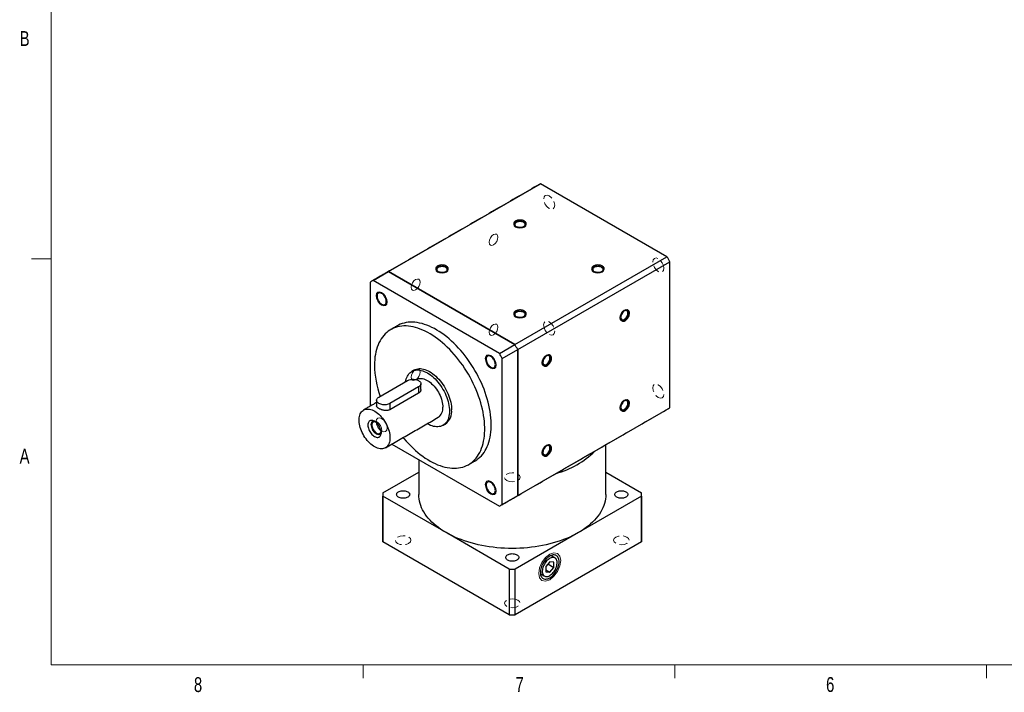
# Model space of a CAD drawing. Header units: millimetres. Extents: x 11 to 421, y 5 to 275.
# Tile 1 of 5: x 11 to 169, y 6 to 113. Entities that reach past the tile are written whole.
import ezdxf

# ---------------------------------------------------------------- set-up
doc = ezdxf.new("R2010")
doc.units = ezdxf.units.MM
doc.linetypes.add('HIDDEN', pattern=[1.905, 1.27, -0.635])
doc.styles.add('SLDTEXTSTYLE0', font='TXT', dxfattribs={"width": 0.75})

msp = doc.modelspace()

# ---------------------------------------------------------------- linework, layer by layer
at = {"color": 7, "linetype": 'Continuous', "lineweight": 0}
for p, q in [((15.9068, 270.3087), (15.9068, 9.9587)), ((15.9068, 75.0462), (12.7318, 75.0462)), ((415.9568, 9.9587), (15.9068, 9.9587)), ((65.9067, 9.9587), (65.9067, 7.8048)), ((115.9129, 9.9587), (115.9129, 7.8048)), ((165.9192, 9.9587), (165.9192, 7.8048))]:
    msp.add_line(p, q, dxfattribs=at)
at = {"color": 7, "linetype": 'Continuous', "lineweight": 30}
for p, q in [((69.9811, 73.0231), (94.3763, 87.1061)), ((114.6525, 75.4009), (94.3763, 87.1061)), ((90.2573, 61.3179), (114.6525, 75.4009)), ((90.7258, 60.5064), (115.121, 74.5895)), ((115.121, 51.1753), (115.121, 74.5895)), ((67.5062, 71.5944), (69.9811, 73.0231)), ((69.9811, 73.0231), (90.2573, 61.3179)), ((90.2573, 61.3179), (69.9811, 73.0231)), ((67.0378, 71.3238), (67.0378, 51.412)), ((87.7825, 59.8892), (67.5062, 71.5944)), ((87.7825, 59.8892), (90.2573, 61.3179)), ((88.251, 59.0777), (90.7258, 60.5064)), ((90.7258, 60.5064), (90.7258, 37.0922)), ((90.7258, 37.0922), (90.7258, 60.5064)), ((88.251, 35.6635), (88.251, 59.0777)), ((68.452, 52.882), (73.0482, 55.5353)), ((74.8159, 54.5148), (70.2197, 51.8615)), ((74.8159, 54.5148), (74.8159, 53.5098)), ((74.8159, 53.5098), (70.2197, 50.8564)), ((70.2197, 51.8615), (70.2197, 50.8564)), ((90.7258, 37.0922), (115.121, 51.1753)), ((70.5363, 45.3489), (87.7825, 35.393)), ((69.0972, 37.5342), (74.8419, 40.8506)), ((104.8419, 40.8506), (110.5867, 37.5342)), ((69.0972, 29.6445), (69.0972, 36.9933)), ((79.2353, 31.1407), (69.0972, 36.9933)), ((88.251, 35.6635), (90.7258, 37.0922)), ((110.5867, 36.9933), (100.4485, 31.1407)), ((110.5867, 36.9933), (110.5867, 29.6445)), ((89.3735, 25.2881), (79.2353, 31.1407)), ((100.4485, 31.1407), (90.3104, 25.2881)), ((89.3735, 17.9392), (69.0972, 29.6445)), ((110.5867, 29.6445), (90.3104, 17.9392)), ((89.3735, 25.2881), (89.3735, 17.9392)), ((90.3104, 17.9392), (90.3104, 25.2881)), ((95.8524, 26.4743), (95.2188, 25.6862)), ((95.2188, 25.6862), (95.2188, 24.8413)), ((95.5582, 26.1084), (96.4859, 25.5728)), ((96.4859, 26.4177), (95.8524, 26.4743)), ((95.8524, 24.7847), (96.4859, 25.5728)), ((96.4859, 25.5728), (96.4859, 26.4177)), ((95.2188, 25.1504), (95.8524, 24.7847)), ((95.2188, 24.8413), (95.8524, 24.7847))]:
    msp.add_line(p, q, dxfattribs=at)
at = {"color": 7, "linetype": 'HIDDEN', "lineweight": 0, "flags": 128}
for points in [[(95.7644, 85.1815), (95.4262, 85.2991), (95.1394, 85.2434), (94.9478, 85.0229), (94.8805, 84.6711), (94.9478, 84.2417), (95.1394, 83.8), (95.4262, 83.4132), (95.7644, 83.1402), (96.1027, 83.0226), (96.3894, 83.0783), (96.581, 83.2989), (96.6483, 83.6506), (96.581, 84.0801), (96.3894, 84.5218), (96.1027, 84.9086), (95.7644, 85.1815)], [(114.1483, 73.5481), (114.081, 73.9775), (113.8894, 74.4193), (113.6027, 74.8061), (113.2644, 75.079), (112.9262, 75.1966), (112.6394, 75.1409), (112.4478, 74.9203), (112.3805, 74.5686), (112.4478, 74.1392), (112.6394, 73.6974), (112.9262, 73.3106), (113.2644, 73.0377), (113.6027, 72.9201), (113.8894, 72.9758), (114.081, 73.1963), (114.1483, 73.5481)], [(94.8805, 64.4628), (94.9478, 64.0333), (95.1394, 63.5916), (95.4262, 63.2048), (95.7644, 62.9318), (96.1027, 62.8143), (96.3894, 62.87), (96.581, 63.0905), (96.6483, 63.4423), (96.581, 63.8717), (96.3894, 64.3134), (96.1027, 64.7002), (95.7644, 64.9732), (95.4262, 65.0908), (95.1394, 65.0351), (94.9478, 64.8145), (94.8805, 64.4628)], [(113.2644, 52.8293), (113.6027, 52.7117), (113.8894, 52.7675), (114.081, 52.988), (114.1483, 53.3397), (114.081, 53.7692), (113.8894, 54.2109), (113.6027, 54.5977), (113.2644, 54.8707), (112.9262, 54.9882), (112.6394, 54.9325), (112.4478, 54.712), (112.3805, 54.3602), (112.4478, 53.9308), (112.6394, 53.4891), (112.9262, 53.1023), (113.2644, 52.8293)], [(88.9581, 39.5072), (89.3636, 39.3508), (89.8419, 39.2958), (90.3203, 39.3508), (90.7258, 39.5072), (90.9968, 39.7413), (91.0919, 40.0174), (90.9968, 40.2936), (90.7258, 40.5277), (90.3203, 40.6841), (89.8419, 40.7391), (89.3636, 40.6841), (88.9581, 40.5277), (88.6871, 40.2936), (88.5919, 40.0174), (88.6871, 39.7413), (88.9581, 39.5072)], [(73.2258, 29.4047), (73.4968, 29.6388), (73.5919, 29.9149), (73.4968, 30.1911), (73.2258, 30.4252), (72.8203, 30.5816), (72.3419, 30.6365), (71.8636, 30.5816), (71.4581, 30.4252), (71.1871, 30.1911), (71.0919, 29.9149), (71.1871, 29.6388), (71.4581, 29.4047), (71.8636, 29.2482), (72.3419, 29.1933), (72.8203, 29.2482), (73.2258, 29.4047)], [(106.4581, 30.4252), (106.1871, 30.1911), (106.0919, 29.9149), (106.1871, 29.6388), (106.4581, 29.4047), (106.8636, 29.2482), (107.3419, 29.1933), (107.8203, 29.2482), (108.2258, 29.4047), (108.4968, 29.6388), (108.5919, 29.9149), (108.4968, 30.1911), (108.2258, 30.4252), (107.8203, 30.5816), (107.3419, 30.6365), (106.8636, 30.5816), (106.4581, 30.4252)], [(90.7258, 20.3226), (90.3203, 20.4791), (89.8419, 20.534), (89.3636, 20.4791), (88.9581, 20.3226), (88.6871, 20.0885), (88.5919, 19.8124), (88.6871, 19.5362), (88.9581, 19.3021), (89.3636, 19.1457), (89.8419, 19.0908), (90.3203, 19.1457), (90.7258, 19.3021), (90.9968, 19.5362), (91.0919, 19.8124), (90.9968, 20.0885), (90.7258, 20.3226)]]:
    msp.add_lwpolyline(points, dxfattribs=at)
at = {"color": 7, "linetype": 'Continuous', "lineweight": 0, "flags": 128}
for points in [[(91.7865, 80.1627), (91.4621, 80.0375), (91.0794, 79.9936), (90.6967, 80.0375), (90.3723, 80.1627), (90.1555, 80.3499), (90.0794, 80.5709), (90.1555, 80.7918), (90.3723, 80.9791), (90.6967, 81.1042), (91.0794, 81.1482), (91.4621, 81.1042), (91.7865, 80.9791), (92.0033, 80.7918), (92.0794, 80.5709), (92.0033, 80.3499), (91.7865, 80.1627)], [(86.1394, 77.7183), (86.1932, 77.4369), (86.3465, 77.2605), (86.5759, 77.2159), (86.8465, 77.31), (87.1171, 77.5283), (87.3465, 77.8378), (87.4998, 78.1911), (87.5536, 78.5347), (87.4998, 78.8161), (87.3465, 78.9925), (87.1171, 79.0371), (86.8465, 78.943), (86.5759, 78.7247), (86.3465, 78.4152), (86.1932, 78.0618), (86.1394, 77.7183)], [(79.2865, 72.9466), (78.9621, 72.8214), (78.5794, 72.7775), (78.1967, 72.8214), (77.8723, 72.9466), (77.6555, 73.1338), (77.5794, 73.3548), (77.6555, 73.5757), (77.8723, 73.763), (78.1967, 73.8881), (78.5794, 73.9321), (78.9621, 73.8881), (79.2865, 73.763), (79.5033, 73.5757), (79.5794, 73.3548), (79.5033, 73.1338), (79.2865, 72.9466)], [(104.2865, 72.9466), (103.9621, 72.8214), (103.5794, 72.7775), (103.1967, 72.8214), (102.8723, 72.9466), (102.6555, 73.1338), (102.5794, 73.3548), (102.6555, 73.5757), (102.8723, 73.763), (103.1967, 73.8881), (103.5794, 73.9321), (103.9621, 73.8881), (104.2865, 73.763), (104.5033, 73.5757), (104.5794, 73.3548), (104.5033, 73.1338), (104.2865, 72.9466)], [(73.6394, 70.5022), (73.6932, 70.2208), (73.8465, 70.0444), (74.0759, 69.9998), (74.3465, 70.0939), (74.6171, 70.3122), (74.8465, 70.6217), (74.9998, 70.9751), (75.0536, 71.3186), (74.9998, 71.6), (74.8465, 71.7764), (74.6171, 71.821), (74.3465, 71.7269), (74.0759, 71.5086), (73.8465, 71.1991), (73.6932, 70.8457), (73.6394, 70.5022)], [(68.8944, 67.6284), (68.5561, 67.9014), (68.2694, 68.2882), (68.0778, 68.7299), (68.0105, 69.1594), (68.0778, 69.5111), (68.2694, 69.7317), (68.5561, 69.7874), (68.8944, 69.6698), (69.2326, 69.3968), (69.5194, 69.01), (69.711, 68.5683), (69.7782, 68.1389), (69.711, 67.7871), (69.5194, 67.5666), (69.2326, 67.5109), (68.8944, 67.6284)], [(91.7865, 65.7305), (91.4621, 65.6053), (91.0794, 65.5614), (90.6967, 65.6053), (90.3723, 65.7305), (90.1555, 65.9178), (90.0794, 66.1387), (90.1555, 66.3596), (90.3723, 66.5469), (90.6967, 66.672), (91.0794, 66.716), (91.4621, 66.672), (91.7865, 66.5469), (92.0033, 66.3596), (92.0794, 66.1387), (92.0033, 65.9178), (91.7865, 65.7305)], [(107.1051, 65.615), (107.159, 65.9586), (107.3122, 66.312), (107.5416, 66.6214), (107.8122, 66.8398), (108.0828, 66.9338), (108.3122, 66.8893), (108.4655, 66.7129), (108.5193, 66.4314), (108.4655, 66.0879), (108.3122, 65.7345), (108.0828, 65.4251), (107.8122, 65.2067), (107.5416, 65.1126), (107.3122, 65.1572), (107.159, 65.3336), (107.1051, 65.615)], [(86.1394, 63.2838), (86.1932, 63.0023), (86.3465, 62.8259), (86.5759, 62.7814), (86.8465, 62.8754), (87.1171, 63.0938), (87.3465, 63.4032), (87.4998, 63.7566), (87.5536, 64.1002), (87.4998, 64.3816), (87.3465, 64.558), (87.1171, 64.6026), (86.8465, 64.5085), (86.5759, 64.2901), (86.3465, 63.9807), (86.1932, 63.6273), (86.1394, 63.2838)], [(85.5105, 59.0568), (85.5778, 59.4086), (85.7694, 59.6291), (86.0561, 59.6848), (86.3944, 59.5673), (86.7326, 59.2943), (87.0194, 58.9075), (87.211, 58.4658), (87.2782, 58.0363), (87.211, 57.6846), (87.0194, 57.4641), (86.7326, 57.4083), (86.3944, 57.5259), (86.0561, 57.7989), (85.7694, 58.1857), (85.5778, 58.6274), (85.5105, 59.0568)], [(94.6051, 58.3989), (94.659, 58.7425), (94.8122, 59.0959), (95.0416, 59.4053), (95.3122, 59.6237), (95.5828, 59.7177), (95.8122, 59.6732), (95.9655, 59.4968), (96.0193, 59.2154), (95.9655, 58.8718), (95.8122, 58.5184), (95.5828, 58.209), (95.3122, 57.9906), (95.0416, 57.8965), (94.8122, 57.9411), (94.659, 58.1175), (94.6051, 58.3989)], [(73.6394, 56.0677), (73.6932, 55.7863), (73.8465, 55.6098), (74.0759, 55.5653), (74.3465, 55.6593), (74.6171, 55.8777), (74.8465, 56.1871), (74.9998, 56.5405), (75.0536, 56.8841), (74.9998, 57.1655), (74.8465, 57.3419), (74.6171, 57.3865), (74.3465, 57.2924), (74.0759, 57.074), (73.8465, 56.7646), (73.6932, 56.4112), (73.6394, 56.0677)], [(107.1051, 51.1805), (107.159, 51.524), (107.3122, 51.8774), (107.5416, 52.1869), (107.8122, 52.4052), (108.0828, 52.4993), (108.3122, 52.4547), (108.4655, 52.2783), (108.5193, 51.9969), (108.4655, 51.6534), (108.3122, 51.3), (108.0828, 50.9905), (107.8122, 50.7722), (107.5416, 50.6781), (107.3122, 50.7227), (107.159, 50.8991), (107.1051, 51.1805)], [(67.1792, 48.4728), (67.2465, 48.8245), (67.4381, 49.045), (67.7248, 49.1008), (68.0631, 48.9832), (68.4013, 48.7102), (68.6881, 48.3234), (68.8797, 47.8817), (68.9469, 47.4523), (68.8797, 47.1005), (68.6881, 46.88), (68.4013, 46.8243), (68.0631, 46.9418), (67.7248, 47.2148), (67.4381, 47.6016), (67.2465, 48.0433), (67.1792, 48.4728)], [(69.7782, 47.9305), (69.711, 47.5788), (69.5194, 47.3582), (69.2326, 47.3025), (68.8944, 47.4201), (68.5561, 47.693), (68.2694, 48.0798), (68.0778, 48.5216), (68.0105, 48.951), (68.0778, 49.3028), (68.2694, 49.5233), (68.5561, 49.579), (68.8944, 49.4614), (69.2326, 49.1885), (69.5194, 48.8017), (69.711, 48.3599), (69.7782, 47.9305)], [(94.6051, 43.9644), (94.659, 44.308), (94.8122, 44.6613), (95.0416, 44.9708), (95.3122, 45.1891), (95.5828, 45.2832), (95.8122, 45.2386), (95.9655, 45.0622), (96.0193, 44.7808), (95.9655, 44.4373), (95.8122, 44.0839), (95.5828, 43.7744), (95.3122, 43.5561), (95.0416, 43.462), (94.8122, 43.5066), (94.659, 43.683), (94.6051, 43.9644)], [(86.3944, 39.3589), (86.7326, 39.0859), (87.0194, 38.6992), (87.211, 38.2574), (87.2782, 37.828), (87.211, 37.4762), (87.0194, 37.2557), (86.7326, 37.2), (86.3944, 37.3176), (86.0561, 37.5905), (85.7694, 37.9773), (85.5778, 38.419), (85.5105, 38.8485), (85.5778, 39.2002), (85.7694, 39.4208), (86.0561, 39.4765), (86.3944, 39.3589)], [(94.0846, 24.609), (94.2191, 25.4679), (94.6024, 26.3513), (95.1759, 27.1249), (95.8524, 27.6709), (96.5288, 27.906), (97.1024, 27.7946), (97.4856, 27.3535), (97.6201, 26.65), (97.4856, 25.7911), (97.1024, 24.9077), (96.5288, 24.1341), (95.8524, 23.5881), (95.1759, 23.353), (94.6024, 23.4644), (94.2191, 23.9055), (94.0846, 24.609)]]:
    msp.add_lwpolyline(points, dxfattribs=at)
at = {"color": 7, "linetype": 'Continuous', "lineweight": 30, "flags": 128}
for points in [[(91.7865, 80.3056), (91.8908, 80.3763), (91.974, 80.4558), (92.0341, 80.542), (92.0695, 80.6326), (92.0792, 80.7254), (92.063, 80.8178), (92.0213, 80.9076), (91.9553, 80.9923), (91.8666, 81.0698), (91.7574, 81.1381), (91.6308, 81.1954), (91.4898, 81.2402), (91.3382, 81.2714), (91.1799, 81.2881), (91.019, 81.29), (90.8597, 81.2769), (90.706, 81.2493), (90.562, 81.2078), (90.4315, 81.1535), (90.3177, 81.0878), (90.2236, 81.0124), (90.1517, 80.9293), (90.1038, 80.8406), (90.0812, 80.7486), (90.0844, 80.6557), (90.1135, 80.5643), (90.1675, 80.4768), (90.2451, 80.3955), (90.3444, 80.3223), (90.4627, 80.2593), (90.5969, 80.2081), (90.7437, 80.17), (90.8991, 80.1459), (91.0592, 80.1366), (91.2199, 80.1422), (91.3769, 80.1626), (91.5262, 80.1973), (91.6639, 80.2454), (91.7865, 80.3056)], [(91.7188, 80.2699), (91.7575, 80.2996), (91.8305, 80.3739), (91.8794, 80.4545), (91.9025, 80.5388), (91.8992, 80.6242), (91.8695, 80.7078), (91.8145, 80.7871), (91.7358, 80.8594), (91.636, 80.9224), (91.5183, 80.9741), (91.3865, 81.0129), (91.2449, 81.0374), (91.0979, 81.047), (90.9503, 81.0413), (90.8069, 81.0204), (90.6722, 80.9851), (90.5507, 80.9365), (90.4461, 80.8761), (90.3618, 80.8059), (90.3007, 80.7282), (90.2645, 80.6454), (90.2546, 80.5602), (90.2711, 80.4753), (90.3137, 80.3936), (90.3808, 80.3175), (90.44, 80.2699)], [(79.2865, 73.0895), (79.3908, 73.1602), (79.474, 73.2397), (79.5341, 73.3259), (79.5695, 73.4166), (79.5792, 73.5093), (79.563, 73.6017), (79.5213, 73.6915), (79.4553, 73.7762), (79.3666, 73.8537), (79.2574, 73.922), (79.1308, 73.9793), (78.9898, 74.0241), (78.8382, 74.0553), (78.6799, 74.072), (78.519, 74.0739), (78.3597, 74.0608), (78.206, 74.0332), (78.062, 73.9917), (77.9315, 73.9374), (77.8177, 73.8717), (77.7236, 73.7963), (77.6517, 73.7132), (77.6038, 73.6245), (77.5812, 73.5325), (77.5844, 73.4396), (77.6135, 73.3483), (77.6675, 73.2607), (77.7451, 73.1794), (77.8444, 73.1062), (77.9627, 73.0432), (78.0969, 72.992), (78.2437, 72.9539), (78.3991, 72.9298), (78.5592, 72.9205), (78.7199, 72.9261), (78.8769, 72.9465), (79.0262, 72.9812), (79.1639, 73.0293), (79.2865, 73.0895)], [(79.2188, 73.0538), (79.2575, 73.0835), (79.3305, 73.1578), (79.3794, 73.2384), (79.4025, 73.3227), (79.3992, 73.4081), (79.3695, 73.4917), (79.3145, 73.571), (79.2358, 73.6433), (79.136, 73.7063), (79.0183, 73.758), (78.8865, 73.7968), (78.7449, 73.8214), (78.5979, 73.8309), (78.4503, 73.8252), (78.3069, 73.8043), (78.1722, 73.769), (78.0507, 73.7204), (77.9461, 73.66), (77.8618, 73.5898), (77.8007, 73.5121), (77.7645, 73.4293), (77.7546, 73.3441), (77.7711, 73.2592), (77.8137, 73.1775), (77.8808, 73.1014), (77.94, 73.0538)], [(104.2865, 73.0895), (104.3908, 73.1602), (104.474, 73.2397), (104.5341, 73.3259), (104.5695, 73.4166), (104.5792, 73.5093), (104.563, 73.6017), (104.5213, 73.6915), (104.4553, 73.7762), (104.3666, 73.8537), (104.2574, 73.922), (104.1308, 73.9793), (103.9898, 74.0241), (103.8382, 74.0553), (103.6799, 74.072), (103.519, 74.0739), (103.3597, 74.0608), (103.206, 74.0332), (103.062, 73.9917), (102.9315, 73.9374), (102.8177, 73.8717), (102.7236, 73.7963), (102.6517, 73.7132), (102.6038, 73.6245), (102.5812, 73.5325), (102.5844, 73.4396), (102.6135, 73.3483), (102.6675, 73.2607), (102.7451, 73.1794), (102.8444, 73.1062), (102.9627, 73.0432), (103.0969, 72.992), (103.2437, 72.9539), (103.3991, 72.9298), (103.5592, 72.9205), (103.7199, 72.9261), (103.8769, 72.9465), (104.0262, 72.9812), (104.1639, 73.0293), (104.2865, 73.0895)], [(104.2188, 73.0538), (104.2575, 73.0835), (104.3305, 73.1578), (104.3794, 73.2384), (104.4025, 73.3227), (104.3992, 73.4081), (104.3695, 73.4917), (104.3145, 73.571), (104.2358, 73.6433), (104.136, 73.7063), (104.0183, 73.758), (103.8865, 73.7968), (103.7449, 73.8214), (103.5979, 73.8309), (103.4503, 73.8252), (103.3069, 73.8043), (103.1722, 73.769), (103.0507, 73.7204), (102.9461, 73.66), (102.8618, 73.5898), (102.8007, 73.5121), (102.7645, 73.4293), (102.7546, 73.3441), (102.7711, 73.2592), (102.8137, 73.1775), (102.8808, 73.1014), (102.94, 73.0538)], [(68.8944, 67.7918), (69.0105, 67.7353), (69.1238, 67.7013), (69.2314, 67.6906), (69.3308, 67.7036), (69.4194, 67.7398), (69.495, 67.7984), (69.5559, 67.878), (69.6005, 67.9765), (69.6277, 68.0917), (69.6368, 68.2205), (69.6277, 68.3599), (69.6005, 68.5064), (69.5559, 68.6565), (69.495, 68.8063), (69.4194, 68.9523), (69.3308, 69.0908), (69.2314, 69.2185), (69.1238, 69.3321), (69.0105, 69.4289), (68.8944, 69.5065), (68.7782, 69.563), (68.6649, 69.597), (68.5573, 69.6076), (68.4579, 69.5947), (68.3694, 69.5584), (68.2937, 69.4998), (68.2328, 69.4203), (68.1882, 69.3217), (68.161, 69.2066), (68.1519, 69.0777), (68.161, 68.9383), (68.1882, 68.7918), (68.2328, 68.6418), (68.2937, 68.4919), (68.3694, 68.3459), (68.4579, 68.2074), (68.5573, 68.0798), (68.6649, 67.9662), (68.7782, 67.8694), (68.8944, 67.7918)], [(91.7865, 65.8734), (91.8908, 65.9441), (91.974, 66.0236), (92.0341, 66.1098), (92.0695, 66.2005), (92.0792, 66.2932), (92.063, 66.3856), (92.0213, 66.4754), (91.9553, 66.5601), (91.8666, 66.6376), (91.7574, 66.7059), (91.6308, 66.7632), (91.4898, 66.808), (91.3382, 66.8392), (91.1799, 66.8559), (91.019, 66.8578), (90.8597, 66.8447), (90.706, 66.8171), (90.562, 66.7756), (90.4315, 66.7213), (90.3177, 66.6556), (90.2236, 66.5802), (90.1517, 66.4971), (90.1038, 66.4084), (90.0812, 66.3164), (90.0844, 66.2235), (90.1135, 66.1322), (90.1675, 66.0446), (90.2451, 65.9633), (90.3444, 65.8901), (90.4627, 65.8271), (90.5969, 65.7759), (90.7437, 65.7378), (90.8991, 65.7137), (91.0592, 65.7044), (91.2199, 65.71), (91.3769, 65.7304), (91.5262, 65.7651), (91.6639, 65.8132), (91.7865, 65.8734)], [(91.7188, 65.8377), (91.7575, 65.8674), (91.8305, 65.9417), (91.8794, 66.0223), (91.9025, 66.1066), (91.8992, 66.192), (91.8695, 66.2756), (91.8145, 66.3549), (91.7358, 66.4272), (91.636, 66.4902), (91.5183, 66.5419), (91.3865, 66.5807), (91.2449, 66.6053), (91.0979, 66.6148), (90.9503, 66.6091), (90.8069, 66.5882), (90.6722, 66.5529), (90.5507, 66.5043), (90.4461, 66.4439), (90.3618, 66.3737), (90.3007, 66.296), (90.2645, 66.2132), (90.2546, 66.128), (90.2711, 66.0431), (90.3137, 65.9614), (90.3808, 65.8853), (90.44, 65.8377)], [(107.936, 65.1353), (108.0494, 65.2113), (108.1599, 65.3066), (108.2646, 65.4185), (108.3608, 65.5443), (108.446, 65.6806), (108.5179, 65.8239), (108.5748, 65.9706), (108.6152, 66.1167), (108.6379, 66.2586), (108.6425, 66.3926), (108.6288, 66.5151), (108.5971, 66.623), (108.5484, 66.7136), (108.4837, 66.7844), (108.4049, 66.8337), (108.3139, 66.8601), (108.2131, 66.863), (108.1052, 66.8423), (107.9929, 66.7985), (107.8791, 66.7329), (107.7668, 66.6469), (107.6588, 66.543), (107.5581, 66.4238), (107.4671, 66.2923), (107.3883, 66.152), (107.3236, 66.0066), (107.2748, 65.8597), (107.2432, 65.7152), (107.2295, 65.5768), (107.234, 65.4482), (107.2568, 65.3325), (107.2971, 65.233), (107.354, 65.152), (107.426, 65.0918), (107.5112, 65.0538), (107.6074, 65.0391), (107.7121, 65.048), (107.8226, 65.0804), (107.936, 65.1353)], [(107.8122, 65.3496), (107.9164, 65.4206), (108.0172, 65.5109), (108.1114, 65.6177), (108.1961, 65.7375), (108.2683, 65.8665), (108.3259, 66.0006), (108.3671, 66.1354), (108.3903, 66.2665), (108.395, 66.3899), (108.381, 66.5015), (108.3487, 66.5977), (108.2991, 66.6754), (108.2339, 66.7322), (108.1551, 66.7662), (108.0654, 66.7763), (107.9674, 66.7622), (107.871, 66.7274)], [(83.8938, 42.6681), (84.1366, 42.8195), (84.401, 43.0127), (84.6516, 43.2274), (84.8879, 43.463), (85.1094, 43.7191), (85.3156, 43.9951), (85.5062, 44.2906), (85.6807, 44.6048), (85.8387, 44.9373), (85.9801, 45.2872), (86.1044, 45.6538), (86.2114, 46.0365), (86.301, 46.4344), (86.3728, 46.8468), (86.4268, 47.2727), (86.4629, 47.7113), (86.4809, 48.1618), (86.4809, 48.6231), (86.4629, 49.0944), (86.4268, 49.5747), (86.3728, 50.0629), (86.301, 50.5582), (86.2114, 51.0595), (86.1044, 51.5658), (85.9801, 52.076), (85.8387, 52.589), (85.6807, 53.104), (85.5062, 53.6197), (85.3156, 54.1352), (85.1094, 54.6494), (84.8879, 55.1612), (84.6516, 55.6696), (84.401, 56.1735), (84.1366, 56.672), (83.8589, 57.164), (83.5686, 57.6485), (83.2661, 58.1245), (82.9522, 58.591), (82.6274, 59.0472), (82.2924, 59.4919), (81.9479, 59.9245), (81.5947, 60.3439), (81.2333, 60.7493), (80.8647, 61.1398), (80.4894, 61.5148), (80.1084, 61.8733), (79.7223, 62.2148), (79.332, 62.5384), (78.9382, 62.8436), (78.5418, 63.1296), (78.1435, 63.396), (77.7442, 63.6421), (77.3448, 63.8675), (76.9459, 64.0717), (76.5484, 64.2543), (76.1532, 64.4149), (75.7611, 64.5532), (75.3728, 64.669), (74.9891, 64.7618), (74.6109, 64.8317), (74.2388, 64.8784), (73.8737, 64.9018), (73.5163, 64.902), (73.1674, 64.8788), (72.8276, 64.8323), (72.4976, 64.7627), (72.1782, 64.6701), (71.8699, 64.5547), (71.5734, 64.4166), (71.3949, 64.3193)], [(72.3331, 46.3862), (72.4557, 46.2392), (72.8131, 45.8267), (73.1782, 45.4286), (73.5502, 45.0457), (73.9285, 44.6789), (74.3121, 44.3288), (74.7004, 43.9962), (75.0926, 43.6817), (75.4878, 43.386), (75.8852, 43.1097), (76.2841, 42.8534), (76.6836, 42.6176), (77.0829, 42.4027), (77.4811, 42.2093), (77.8775, 42.0376), (78.2713, 41.8881), (78.6616, 41.7611), (79.0477, 41.6568), (79.4288, 41.5754), (79.804, 41.5171), (80.1727, 41.482), (80.534, 41.4702), (80.8873, 41.4818), (81.2317, 41.5166), (81.5667, 41.5746), (81.8915, 41.6557), (82.2055, 41.7598), (82.5079, 41.8866), (82.7983, 42.0358), (83.0759, 42.2072), (83.3403, 42.4004), (83.5909, 42.6151), (83.8272, 42.8507), (84.0487, 43.1067), (84.2549, 43.3828), (84.4455, 43.6783), (84.62, 43.9925), (84.7781, 44.3249), (84.9194, 44.6749), (85.0437, 45.0415), (85.1508, 45.4242), (85.2403, 45.8221), (85.3121, 46.2345), (85.3661, 46.6604), (85.4022, 47.099), (85.4203, 47.5495), (85.4203, 48.0108), (85.4022, 48.4821), (85.3661, 48.9623), (85.3121, 49.4506), (85.2403, 49.9459), (85.1508, 50.4472), (85.0437, 50.9535), (84.9194, 51.4636), (84.7781, 51.9767), (84.62, 52.4917), (84.4455, 53.0074), (84.2549, 53.5229), (84.0487, 54.0371), (83.8272, 54.5489), (83.5909, 55.0573), (83.3403, 55.5612), (83.0759, 56.0597), (82.7983, 56.5517), (82.5079, 57.0362), (82.2055, 57.5122), (81.8915, 57.9787), (81.5667, 58.4349), (81.2317, 58.8796), (80.8873, 59.3122), (80.534, 59.7316), (80.1727, 60.137), (79.804, 60.5275), (79.4288, 60.9025), (79.0477, 61.261), (78.6616, 61.6025), (78.2713, 61.9261), (77.8775, 62.2313), (77.4811, 62.5173), (77.0829, 62.7837), (76.6836, 63.0298), (76.2841, 63.2552), (75.8852, 63.4594), (75.4878, 63.642), (75.0926, 63.8026), (74.7004, 63.9409), (74.3121, 64.0567), (73.9285, 64.1495), (73.5502, 64.2194), (73.1782, 64.2661), (72.8131, 64.2895), (72.4557, 64.2897), (72.1067, 64.2665), (71.7669, 64.22), (71.437, 64.1504), (71.1175, 64.0578), (70.8092, 63.9424), (70.5127, 63.8043), (70.2287, 63.644), (69.9576, 63.4616), (69.7, 63.2576), (69.4565, 63.0325), (69.2275, 62.7866), (69.0136, 62.5204), (68.8152, 62.2346), (68.6326, 61.9297), (68.4663, 61.6062), (68.3165, 61.265), (68.1837, 60.9066), (68.068, 60.5318), (67.9697, 60.1414), (67.8889, 59.7362), (67.826, 59.317), (67.781, 58.8846), (67.7539, 58.4399), (67.7449, 57.9839), (67.7449, 57.9839)], [(85.6519, 58.9752), (85.661, 58.8358), (85.6882, 58.6893), (85.7328, 58.5392), (85.7937, 58.3894), (85.8694, 58.2434), (85.9579, 58.1049), (86.0573, 57.9772), (86.1649, 57.8636), (86.2782, 57.7668), (86.3944, 57.6892), (86.5105, 57.6327), (86.6238, 57.5987), (86.7314, 57.5881), (86.8308, 57.601), (86.9194, 57.6373), (86.995, 57.6959), (87.0559, 57.7754), (87.1005, 57.874), (87.1277, 57.9891), (87.1368, 58.118), (87.1277, 58.2574), (87.1005, 58.4039), (87.0559, 58.5539), (86.995, 58.7038), (86.9194, 58.8498), (86.8308, 58.9883), (86.7314, 59.1159), (86.6238, 59.2295), (86.5105, 59.3263), (86.3944, 59.404), (86.2782, 59.4604), (86.1649, 59.4944), (86.0573, 59.5051), (85.9579, 59.4921), (85.8694, 59.4559), (85.7937, 59.3973), (85.7328, 59.3177), (85.6882, 59.2192), (85.661, 59.104), (85.6519, 58.9752)], [(95.436, 57.9192), (95.5494, 57.9952), (95.6599, 58.0905), (95.7646, 58.2024), (95.8608, 58.3282), (95.946, 58.4645), (96.0179, 58.6078), (96.0748, 58.7545), (96.1152, 58.9006), (96.1379, 59.0425), (96.1425, 59.1765), (96.1288, 59.299), (96.0971, 59.4069), (96.0484, 59.4975), (95.9837, 59.5683), (95.9049, 59.6176), (95.8139, 59.644), (95.7131, 59.6469), (95.6052, 59.6262), (95.4929, 59.5825), (95.3791, 59.5168), (95.2668, 59.4308), (95.1588, 59.3269), (95.0581, 59.2077), (94.9671, 59.0762), (94.8883, 58.9359), (94.8236, 58.7905), (94.7748, 58.6436), (94.7432, 58.4991), (94.7295, 58.3607), (94.734, 58.2321), (94.7568, 58.1164), (94.7971, 58.0169), (94.854, 57.9359), (94.926, 57.8757), (95.0112, 57.8377), (95.1074, 57.823), (95.2121, 57.8319), (95.3226, 57.8643), (95.436, 57.9192)], [(95.3122, 58.1335), (95.4164, 58.2045), (95.5172, 58.2948), (95.6114, 58.4016), (95.6961, 58.5214), (95.7683, 58.6504), (95.8259, 58.7845), (95.8671, 58.9193), (95.8903, 59.0504), (95.895, 59.1738), (95.881, 59.2854), (95.8487, 59.3816), (95.7991, 59.4593), (95.7339, 59.5161), (95.6551, 59.5501), (95.5654, 59.5602), (95.4674, 59.5461), (95.371, 59.5113)], [(72.7422, 55.3587), (72.7754, 55.5395), (72.8378, 55.7858), (72.9175, 56.0164), (73.0141, 56.2299), (73.1271, 56.4253), (73.2559, 56.6016), (73.3998, 56.7579), (73.5582, 56.8934), (73.7301, 57.0074), (73.9149, 57.0994), (74.1114, 57.1688), (74.3187, 57.2153), (74.5357, 57.2387), (74.7614, 57.2389), (74.9946, 57.2158), (75.2341, 57.1696), (75.4786, 57.1005), (75.727, 57.0089), (75.9779, 56.8952), (76.2301, 56.76), (76.4824, 56.604), (76.7333, 56.4279), (76.9817, 56.2328), (77.2262, 56.0196), (77.4657, 55.7893), (77.6989, 55.5432), (77.9245, 55.2824), (78.1416, 55.0084), (78.3489, 54.7225), (78.5454, 54.4262), (78.7301, 54.121), (78.9021, 53.8084), (79.0605, 53.49), (79.2044, 53.1675), (79.3332, 52.8425), (79.4462, 52.5167), (79.5428, 52.1917), (79.6225, 51.8692), (79.6849, 51.5507), (79.7297, 51.238), (79.7567, 50.9327), (79.7657, 50.6362)], [(74.0839, 57.2116), (74.2684, 57.3035), (74.4649, 57.3729), (74.6722, 57.4194), (74.8893, 57.4428), (75.115, 57.443), (75.3482, 57.4199), (75.5876, 57.3737), (75.8322, 57.3046), (76.0805, 57.213), (76.3315, 57.0993), (76.5837, 56.9641), (76.8359, 56.8081), (77.0869, 56.632), (77.3352, 56.4369), (77.5798, 56.2237), (77.8192, 55.9934), (78.0524, 55.7473), (78.2781, 55.4865), (78.4951, 55.2125), (78.7025, 54.9266), (78.899, 54.6303), (79.0837, 54.3251), (79.2557, 54.0125), (79.414, 53.6941), (79.558, 53.3716), (79.6868, 53.0466), (79.7997, 52.7208), (79.8963, 52.3958), (79.976, 52.0733), (80.0384, 51.7548), (80.0832, 51.4422), (80.1102, 51.1368), (80.1192, 50.8403)], [(73.0482, 55.5353), (73.1829, 55.6027), (73.333, 55.6584), (73.4952, 55.7011), (73.6663, 55.7302), (73.8429, 55.7448), (74.0212, 55.7448), (74.1977, 55.7302), (74.3689, 55.7011), (74.5311, 55.6584), (74.6811, 55.6027), (74.8159, 55.5353), (74.9327, 55.4575), (75.0291, 55.3709), (75.1032, 55.2772), (75.1535, 55.1784), (75.1789, 55.0765), (75.1789, 54.9736), (75.1535, 54.8716), (75.1032, 54.7729), (75.0291, 54.6792), (74.9327, 54.5926), (74.8159, 54.5148)], [(74.4803, 55.7084), (74.5375, 55.7394), (74.699, 55.8065), (74.8718, 55.8504), (75.0547, 55.8708), (75.2463, 55.8676), (75.4451, 55.8408), (75.6498, 55.7905), (75.8588, 55.7172), (76.0705, 55.6214), (76.2834, 55.5038), (76.4959, 55.3652), (76.7064, 55.2068), (76.9134, 55.0296), (77.1154, 54.835), (77.3108, 54.6245), (77.4982, 54.3995), (77.6762, 54.1618), (77.8435, 53.913), (77.9989, 53.6552), (78.1411, 53.3901), (78.2692, 53.1197), (78.3823, 52.846), (78.4793, 52.5711), (78.5598, 52.297), (78.623, 52.0257), (78.6684, 51.7592), (78.6959, 51.4995), (78.705, 51.2486)], [(70.2197, 51.8615), (70.0849, 51.794), (69.9349, 51.7384), (69.7727, 51.6956), (69.6016, 51.6666), (69.425, 51.6519), (69.2467, 51.6519), (69.0701, 51.6666), (68.899, 51.6956), (68.7368, 51.7384), (68.5868, 51.794), (68.452, 51.8615), (68.3352, 51.9393), (68.2387, 52.0259), (68.1647, 52.1195), (68.1144, 52.2183), (68.089, 52.3202), (68.089, 52.4232), (68.1144, 52.5251), (68.1647, 52.6239), (68.2387, 52.7175), (68.3352, 52.8042), (68.452, 52.882)], [(107.936, 50.7007), (108.0494, 50.7768), (108.1599, 50.872), (108.2646, 50.984), (108.3608, 51.1097), (108.446, 51.246), (108.5179, 51.3894), (108.5748, 51.536), (108.6152, 51.6822), (108.6379, 51.8241), (108.6425, 51.958), (108.6288, 52.0806), (108.5971, 52.1885), (108.5484, 52.2791), (108.4837, 52.3499), (108.4049, 52.3991), (108.3139, 52.4256), (108.2131, 52.4285), (108.1052, 52.4078), (107.9929, 52.364), (107.8791, 52.2983), (107.7668, 52.2124), (107.6588, 52.1085), (107.5581, 51.9892), (107.4671, 51.8578), (107.3883, 51.7175), (107.3236, 51.572), (107.2748, 51.4251), (107.2432, 51.2806), (107.2295, 51.1423), (107.234, 51.0136), (107.2568, 50.898), (107.2971, 50.7984), (107.354, 50.7175), (107.426, 50.6572), (107.5112, 50.6193), (107.6074, 50.6046), (107.7121, 50.6135), (107.8226, 50.6458), (107.936, 50.7007)], [(107.8122, 50.9151), (107.9164, 50.986), (108.0172, 51.0763), (108.1114, 51.1831), (108.1961, 51.303), (108.2683, 51.432), (108.3259, 51.566), (108.3671, 51.7008), (108.3903, 51.832), (108.395, 51.9554), (108.381, 52.0669), (108.3487, 52.1631), (108.2991, 52.2409), (108.2339, 52.2977), (108.1551, 52.3316), (108.0654, 52.3418), (107.9674, 52.3277), (107.871, 52.2929)], [(70.2197, 46.3501), (70.2106, 46.1097), (70.1832, 45.8817), (70.1377, 45.6677), (70.0745, 45.4693), (69.9941, 45.2881), (69.897, 45.1253), (69.784, 44.9821), (69.6558, 44.8596), (69.5136, 44.7588), (69.3582, 44.6803), (69.1909, 44.6247), (69.0129, 44.5925), (68.8255, 44.5839), (68.6301, 44.599), (68.4282, 44.6375), (68.2212, 44.6994), (68.0106, 44.784), (67.7981, 44.8908), (67.5852, 45.019), (67.3735, 45.1677), (67.1645, 45.3356), (66.9598, 45.5217), (66.761, 45.7244), (66.5694, 45.9424), (66.3865, 46.174), (66.2137, 46.4174), (66.0522, 46.6709), (65.9033, 46.9327), (65.768, 47.2007), (65.6473, 47.4729), (65.5422, 47.7475), (65.4533, 48.0223), (65.3814, 48.2952), (65.3271, 48.5644), (65.2906, 48.8277), (65.2723, 49.0833), (65.2723, 49.3292), (65.2906, 49.5636), (65.3271, 49.7848), (65.3814, 49.9912), (65.4533, 50.1811), (65.5422, 50.3533), (65.6473, 50.5065), (65.768, 50.6394), (65.9033, 50.7512), (66.0522, 50.8409), (66.2137, 50.908), (66.3865, 50.9519), (66.5694, 50.9724), (66.761, 50.9691), (66.9598, 50.9423), (67.1645, 50.892), (67.3735, 50.8187), (67.5852, 50.7229), (67.7981, 50.6053), (68.0106, 50.4668), (68.2212, 50.3083), (68.4282, 50.1312), (68.6301, 49.9366), (68.8255, 49.726), (69.0129, 49.501), (69.1909, 49.2633), (69.3582, 49.0146), (69.5136, 48.7567), (69.6558, 48.4916), (69.784, 48.2212), (69.897, 47.9476), (69.9941, 47.6727), (70.0745, 47.3985), (70.1377, 47.1272), (70.1832, 46.8608), (70.2106, 46.6011), (70.2197, 46.3501)], [(79.7657, 50.6362), (79.7567, 50.3502), (79.7297, 50.076), (79.6849, 49.815), (79.6225, 49.5687), (79.5428, 49.3382), (79.4462, 49.1247), (79.3332, 48.9293), (79.2044, 48.753), (79.0605, 48.5967), (78.9021, 48.4612), (78.7301, 48.3471), (78.5454, 48.2552), (78.3489, 48.1858), (78.1416, 48.1392), (77.9245, 48.1158), (77.6989, 48.1156), (77.4657, 48.1387), (77.2262, 48.1849), (76.9817, 48.254), (76.7333, 48.3457), (76.4824, 48.4594), (76.2301, 48.5946), (76.1945, 48.6153)], [(66.6842, 48.3911), (66.6933, 48.226), (66.7203, 48.0533), (66.7649, 47.8758), (66.8263, 47.6967), (66.9034, 47.519), (66.9949, 47.3457), (67.0992, 47.1799), (67.2145, 47.0243), (67.339, 46.8816), (67.4703, 46.7542), (67.6064, 46.6444), (67.7449, 46.554), (67.8833, 46.4846), (68.0194, 46.4373), (68.1508, 46.4129), (68.2752, 46.4119), (68.3905, 46.4344), (68.4949, 46.4798), (68.5863, 46.5474), (68.6634, 46.6361), (68.7248, 46.7444), (68.7694, 46.8704), (68.7964, 47.0119), (68.8055, 47.1665), (68.7964, 47.3316), (68.7694, 47.5044), (68.7248, 47.6818), (68.6634, 47.861), (68.5863, 48.0387), (68.4949, 48.2119), (68.3905, 48.3778), (68.2752, 48.5334), (68.1508, 48.6761), (68.0194, 48.8034), (67.8833, 48.9132), (67.7449, 49.0036), (67.6064, 49.0731), (67.4703, 49.1204), (67.339, 49.1447), (67.2145, 49.1457), (67.0992, 49.1233), (66.9949, 49.0779), (66.9034, 49.0102), (66.8263, 48.9215), (66.7649, 48.8132), (66.7203, 48.6873), (66.6933, 48.5458), (66.6842, 48.3911)], [(67.9184, 48.887), (67.8336, 48.9104), (67.726, 48.921), (67.6266, 48.9081), (67.5381, 48.8718), (67.4624, 48.8132), (67.4015, 48.7336), (67.3569, 48.6351), (67.3297, 48.52), (67.3206, 48.3911)], [(67.3206, 48.3911), (67.3297, 48.2517), (67.3569, 48.1052), (67.4015, 47.9552), (67.4624, 47.8053), (67.5381, 47.6593), (67.6266, 47.5208), (67.726, 47.3932), (67.8336, 47.2796), (67.9469, 47.1827), (68.0631, 47.1051), (68.1792, 47.0486), (68.2925, 47.0147), (68.4001, 47.004), (68.4995, 47.017), (68.5881, 47.0532), (68.6637, 47.1118), (68.7246, 47.1914), (68.7692, 47.2899), (68.7913, 47.3749)], [(95.436, 43.4846), (95.5494, 43.5607), (95.6599, 43.6559), (95.7646, 43.7679), (95.8608, 43.8936), (95.946, 44.0299), (96.0179, 44.1733), (96.0748, 44.3199), (96.1152, 44.4661), (96.1379, 44.608), (96.1425, 44.7419), (96.1288, 44.8645), (96.0971, 44.9724), (96.0484, 45.063), (95.9837, 45.1338), (95.9049, 45.1831), (95.8139, 45.2095), (95.7131, 45.2124), (95.6052, 45.1917), (95.4929, 45.1479), (95.3791, 45.0822), (95.2668, 44.9963), (95.1588, 44.8924), (95.0581, 44.7731), (94.9671, 44.6417), (94.8883, 44.5014), (94.8236, 44.3559), (94.7748, 44.209), (94.7432, 44.0645), (94.7295, 43.9262), (94.734, 43.7975), (94.7568, 43.6819), (94.7971, 43.5823), (94.854, 43.5014), (94.926, 43.4411), (95.0112, 43.4032), (95.1074, 43.3885), (95.2121, 43.3974), (95.3226, 43.4297), (95.436, 43.4846)], [(95.3122, 43.699), (95.4164, 43.7699), (95.5172, 43.8602), (95.6114, 43.967), (95.6961, 44.0869), (95.7683, 44.2159), (95.8259, 44.3499), (95.8671, 44.4847), (95.8903, 44.6159), (95.895, 44.7393), (95.881, 44.8508), (95.8487, 44.947), (95.7991, 45.0248), (95.7339, 45.0816), (95.6551, 45.1155), (95.5654, 45.1257), (95.4674, 45.1116), (95.371, 45.0768)], [(86.3944, 39.1956), (86.2782, 39.2521), (86.1649, 39.2861), (86.0573, 39.2967), (85.9579, 39.2838), (85.8694, 39.2476), (85.7937, 39.1889), (85.7328, 39.1094), (85.6882, 39.0108), (85.661, 38.8957), (85.6519, 38.7668), (85.661, 38.6274), (85.6882, 38.4809), (85.7328, 38.3309), (85.7937, 38.181), (85.8694, 38.0351), (85.9579, 37.8965), (86.0573, 37.7689), (86.1649, 37.6553), (86.2782, 37.5585), (86.3944, 37.4809), (86.5105, 37.4244), (86.6238, 37.3904), (86.7314, 37.3797), (86.8308, 37.3927), (86.9194, 37.4289), (86.995, 37.4875), (87.0559, 37.5671), (87.1005, 37.6657), (87.1277, 37.7808), (87.1368, 37.9096), (87.1277, 38.049), (87.1005, 38.1955), (87.0559, 38.3456), (86.995, 38.4954), (86.9194, 38.6414), (86.8308, 38.7799), (86.7314, 38.9076), (86.6238, 39.0212), (86.5105, 39.118), (86.3944, 39.1956)], [(71.5995, 37.6924), (71.7248, 37.7542), (71.8653, 37.8039), (72.0175, 37.8403), (72.1777, 37.8625), (72.3419, 37.8699), (72.5062, 37.8625), (72.6664, 37.8403), (72.8186, 37.8039), (72.9591, 37.7542), (73.0844, 37.6924), (73.1914, 37.6201), (73.2775, 37.539), (73.3406, 37.4511), (73.379, 37.3586), (73.3919, 37.2638), (73.379, 37.169), (73.3406, 37.0765), (73.2775, 36.9886), (73.1914, 36.9075), (73.0844, 36.8352), (72.9591, 36.7734), (72.8186, 36.7237), (72.6664, 36.6873), (72.5062, 36.6651), (72.3419, 36.6576), (72.1777, 36.6651), (72.0175, 36.6873), (71.8653, 36.7237), (71.7248, 36.7734), (71.5995, 36.8352), (71.4925, 36.9075), (71.4064, 36.9886), (71.3433, 37.0765), (71.3049, 37.169), (71.2919, 37.2638), (71.3049, 37.3586), (71.3433, 37.4511), (71.4064, 37.539), (71.4925, 37.6201), (71.5995, 37.6924)], [(79.2353, 31.1407), (78.8061, 31.399), (78.3957, 31.6673), (78.0048, 31.9451), (77.6342, 32.2321), (77.2844, 32.5276), (76.9561, 32.8312), (76.6498, 33.1424), (76.3661, 33.4606), (76.1053, 33.7854), (75.8681, 34.1161), (75.6547, 34.4521), (75.4655, 34.793), (75.3009, 35.138), (75.1612, 35.4868), (75.0465, 35.8385), (74.9571, 36.1927), (74.8932, 36.5487), (74.8548, 36.9059), (74.8419, 37.2638)], [(104.8419, 37.2638), (104.8291, 36.9059), (104.7907, 36.5487), (104.7268, 36.1927), (104.6374, 35.8385), (104.5227, 35.4868), (104.3829, 35.138), (104.2184, 34.793), (104.0292, 34.4521), (103.8158, 34.1161), (103.5785, 33.7854), (103.3178, 33.4606), (103.0341, 33.1424), (102.7278, 32.8312), (102.3994, 32.5276), (102.0497, 32.2321), (101.6791, 31.9451), (101.2882, 31.6673), (100.8778, 31.399), (100.4485, 31.1407)], [(106.5995, 37.6924), (106.7248, 37.7542), (106.8653, 37.8039), (107.0175, 37.8403), (107.1777, 37.8625), (107.3419, 37.8699), (107.5062, 37.8625), (107.6664, 37.8403), (107.8186, 37.8039), (107.9591, 37.7542), (108.0844, 37.6924), (108.1914, 37.6201), (108.2775, 37.539), (108.3406, 37.4511), (108.379, 37.3586), (108.3919, 37.2638), (108.379, 37.169), (108.3406, 37.0765), (108.2775, 36.9886), (108.1914, 36.9075), (108.0844, 36.8352), (107.9591, 36.7734), (107.8186, 36.7237), (107.6664, 36.6873), (107.5062, 36.6651), (107.3419, 36.6576), (107.1777, 36.6651), (107.0175, 36.6873), (106.8653, 36.7237), (106.7248, 36.7734), (106.5995, 36.8352), (106.4925, 36.9075), (106.4064, 36.9886), (106.3433, 37.0765), (106.3049, 37.169), (106.2919, 37.2638), (106.3049, 37.3586), (106.3433, 37.4511), (106.4064, 37.539), (106.4925, 37.6201), (106.5995, 37.6924)], [(100.4485, 31.1407), (100.0012, 30.8929), (99.5364, 30.656), (99.0551, 30.4304), (98.5581, 30.2164), (98.0462, 30.0145), (97.5202, 29.825), (96.9812, 29.6481), (96.4299, 29.4843), (95.8674, 29.3338), (95.2946, 29.1968), (94.7124, 29.0737), (94.122, 28.9645), (93.5242, 28.8694), (92.9202, 28.7888), (92.3109, 28.7226), (91.6973, 28.671), (91.0806, 28.634), (90.4618, 28.6119), (89.8419, 28.6045), (89.2221, 28.6119), (88.6033, 28.634), (87.9866, 28.671), (87.373, 28.7226), (86.7637, 28.7888), (86.1597, 28.8694), (85.5619, 28.9645), (84.9715, 29.0737), (84.3893, 29.1968), (83.8165, 29.3338), (83.254, 29.4843), (82.7027, 29.6481), (82.1637, 29.825), (81.6377, 30.0145), (81.1258, 30.2164), (80.6288, 30.4304), (80.1475, 30.656), (79.6827, 30.8929), (79.2353, 31.1407)], [(89.0995, 27.5899), (89.2248, 27.6516), (89.3653, 27.7013), (89.5175, 27.7377), (89.6777, 27.7599), (89.8419, 27.7674), (90.0062, 27.7599), (90.1664, 27.7377), (90.3186, 27.7013), (90.4591, 27.6516), (90.5844, 27.5899), (90.6914, 27.5175), (90.7775, 27.4364), (90.8406, 27.3486), (90.879, 27.2561), (90.8919, 27.1612), (90.879, 27.0664), (90.8406, 26.9739), (90.7775, 26.8861), (90.6914, 26.805), (90.5844, 26.7326), (90.4591, 26.6709), (90.3186, 26.6212), (90.1664, 26.5848), (90.0062, 26.5626), (89.8419, 26.5551), (89.6777, 26.5626), (89.5175, 26.5848), (89.3653, 26.6212), (89.2248, 26.6709), (89.0995, 26.7326), (88.9925, 26.805), (88.9064, 26.8861), (88.8433, 26.9739), (88.8049, 27.0664), (88.7919, 27.1612), (88.8049, 27.2561), (88.8433, 27.3486), (88.9064, 27.4364), (88.9925, 27.5175), (89.0995, 27.5899)], [(95.8524, 23.8944), (96.0177, 24.0003), (96.1809, 24.126), (96.3402, 24.27), (96.4936, 24.4305), (96.6392, 24.6055), (96.7753, 24.793), (96.9001, 24.9906), (97.0122, 25.196), (97.1103, 25.4067), (97.1931, 25.62), (97.2596, 25.8335), (97.309, 26.0444), (97.3407, 26.2504), (97.3544, 26.4488), (97.3498, 26.6373), (97.3271, 26.8135), (97.2864, 26.9754), (97.2284, 27.1209), (97.1536, 27.2483), (97.0631, 27.3561), (96.9579, 27.4429), (96.8392, 27.5077), (96.7085, 27.5497), (96.5675, 27.5684), (96.4178, 27.5635), (96.2612, 27.5352), (96.0997, 27.4838), (95.9351, 27.4098), (95.7696, 27.3142), (95.605, 27.1982), (95.4435, 27.0631), (95.2869, 26.9107), (95.1372, 26.7427), (94.9962, 26.5611), (94.8655, 26.3683), (94.7469, 26.1665), (94.6416, 25.9582), (94.5511, 25.7459), (94.4763, 25.5321), (94.4183, 25.3196), (94.3776, 25.1108), (94.3549, 24.9083), (94.3503, 24.7146), (94.364, 24.532), (94.3957, 24.3627), (94.4451, 24.2087), (94.5117, 24.0721), (94.5944, 23.9543), (94.6925, 23.8568), (94.8046, 23.7809), (94.9294, 23.7274), (95.0655, 23.697), (95.2111, 23.6901), (95.3645, 23.7067), (95.5238, 23.7467), (95.6871, 23.8095), (95.8524, 23.8944)], [(95.8524, 24.2546), (95.9987, 24.3495), (96.1428, 24.4638), (96.2824, 24.5958), (96.4156, 24.7434), (96.5402, 24.9045), (96.6545, 25.0765), (96.7565, 25.2569), (96.8448, 25.443), (96.9181, 25.6319), (96.9753, 25.8208), (97.0154, 26.0068), (97.0379, 26.187), (97.0424, 26.3588), (97.0289, 26.5196), (96.9975, 26.6668), (96.9488, 26.7984), (96.8834, 26.9122), (96.8025, 27.0065), (96.7071, 27.08), (96.5988, 27.1315), (96.4791, 27.1603), (96.35, 27.1658), (96.2133, 27.148), (96.0711, 27.1072), (95.9256, 27.0441), (95.7791, 26.9594), (95.6336, 26.8547), (95.4914, 26.7313), (95.3547, 26.5912), (95.2256, 26.4366), (95.1059, 26.2697), (94.9976, 26.0932), (94.9022, 25.9095), (94.8213, 25.7217), (94.7559, 25.5324), (94.7072, 25.3447), (94.6758, 25.1612), (94.6623, 24.9848), (94.6668, 24.8183), (94.6893, 24.664), (94.7294, 24.5243), (94.7866, 24.4014), (94.8599, 24.2971), (94.9482, 24.213), (95.0503, 24.1504), (95.1645, 24.1102), (95.2891, 24.0931), (95.4223, 24.0992), (95.5619, 24.1285), (95.706, 24.1806), (95.8524, 24.2546)]]:
    msp.add_lwpolyline(points, dxfattribs=at)
at = {"color": 7, "linetype": 'Continuous', "lineweight": 30}
for centre, radius, start, end in [((97.6002, 80.9824), 6.9205, 117.765098, 119.997089), ((83.7692, 57.0295), 35.9345, 29.252991, 30.747009), ((73.205, 66.8994), 6.9205, 117.765098, 119.997089), ((73.205, 66.8994), 6.9205, 117.765098, 119.997089), ((70.7297, 65.4716), 6.9195, 117.764972, 122.245779), ((107.5864, 65.623), 0.3546, 180.445926, 309.559676), ((59.374, 42.9464), 35.9345, 29.252991, 30.747009), ((59.374, 42.9464), 35.9345, 29.252991, 30.747009), ((56.8991, 41.5177), 35.9345, 29.252991, 30.747009), ((83.7154, 58.2709), 15.9731, 181.029292, 199.303192), ((95.0864, 58.4069), 0.3546, 180.445926, 309.559676), ((76.9757, 51.0657), 1.7389, 305.276962, 6.035219), ((77.6552, 50.5763), 2.4781, 305.194485, 6.117696), ((107.5864, 51.1884), 0.3546, 180.445926, 309.559676), ((111.4286, 57.0283), 6.9204, 299.997511, 302.245673), ((95.0864, 43.9723), 0.3546, 180.445926, 309.559676), ((93.2234, 54.1446), 13.9906, 285.171687, 314.822937), ((76.0092, 37.2638), 6.9172, 177.759233, 182.240767), ((87.0336, 42.9451), 6.9202, 299.997469, 302.245715), ((87.0334, 42.9453), 6.9204, 299.997511, 302.245673), ((103.6747, 37.2638), 6.9172, 357.759233, 2.240767), ((84.5591, 41.5158), 6.9195, 297.764972, 302.245779), ((76.0103, 29.9149), 6.9183, 180.000226, 182.240637), ((103.6736, 29.9149), 6.9183, 357.759363, 359.999774), ((89.8419, 61.2254), 35.9404, 269.253112, 270.746888), ((89.8419, 53.8766), 35.9404, 269.253112, 270.746888)]:
    msp.add_arc(centre, radius, start, end, dxfattribs=at)
for points in [[(94.1403, 86.9759), (69.7451, 72.8929)], [(69.7451, 72.8929), (67.2702, 71.4642)], [(71.3949, 64.3193), (70.3342, 63.707)], [(74.0839, 57.2116), (73.7303, 57.0075)], [(74.4803, 55.7084), (74.439, 55.6846)], [(75.182, 54.1159), (75.182, 55.025)], [(68.0858, 52.3717), (68.0858, 51.4625)], [(68.0858, 52.017), (65.995, 50.81)], [(90.4934, 36.9519), (114.8886, 51.0349)], [(69.4947, 44.7476), (77.98, 49.6461)], [(78.7299, 48.347), (79.0835, 48.5511)], [(104.8419, 37.2638), (104.8419, 45.2351)], [(74.8419, 42.8634), (74.8419, 37.2638)], [(82.8332, 42.0558), (83.8938, 42.6681)], [(69.0919, 37.2638), (69.0919, 29.9149)], [(88.0185, 35.5232), (90.4934, 36.9519)], [(110.5919, 29.9149), (110.5919, 37.2638)], [(96.6942, 27.0877), (96.0459, 27.4619)], [(94.3623, 24.5455), (95.0105, 24.1713)]]:
    msp.add_open_spline(points, degree=1, dxfattribs=at)
for points, knots in [([(75.178, 54.1159), (75.1783, 54.0844), (75.179, 54.0012), (75.1405, 53.8696), (75.0657, 53.7282), (74.9585, 53.6037), (74.8625, 53.5404), (74.8159, 53.5098)], [0, 0, 0, 0, 0.13334133, 0.35167198, 0.56753279, 0.7903081, 1, 1, 1, 1]), ([(70.2197, 50.8564), (70.1703, 50.8314), (70.0701, 50.7807), (69.8956, 50.7366), (69.7078, 50.7156), (69.5102, 50.7183), (69.3041, 50.7427), (69.0958, 50.7867), (68.8893, 50.8478), (68.6973, 50.921), (68.5235, 51.0028), (68.3782, 51.0868), (68.2596, 51.1729), (68.1705, 51.2581), (68.1125, 51.344), (68.085, 51.412), (68.0888, 51.4515), (68.0898, 51.4625)], [0, 0, 0, 0, 0.06741934, 0.13688244, 0.20427862, 0.27348663, 0.34364208, 0.41570937, 0.48785322, 0.5622546, 0.6315118, 0.70297121, 0.76922229, 0.83734911, 0.90461193, 0.97363694, 1, 1, 1, 1])]:
    msp.add_open_spline(points, degree=3, knots=knots, dxfattribs=at)

# ---------------------------------------------------------------- texts
at = {"color": 7, "linetype": 'Continuous', "lineweight": 0, "char_height": 2.3813, "attachment_point": 1, "style": 'SLDTEXTSTYLE0'}
for s, insert in [('B', (10.8306, 111.5884)), ('A', (10.8207, 44.5986)), ('8', (38.7801, 7.9493)), ('7', (90.3586, 7.9568)), ('6', (140.1782, 7.9668))]:
    msp.add_mtext(s, dxfattribs=dict(at, insert=insert))

doc.saveas('drawing.dxf')
